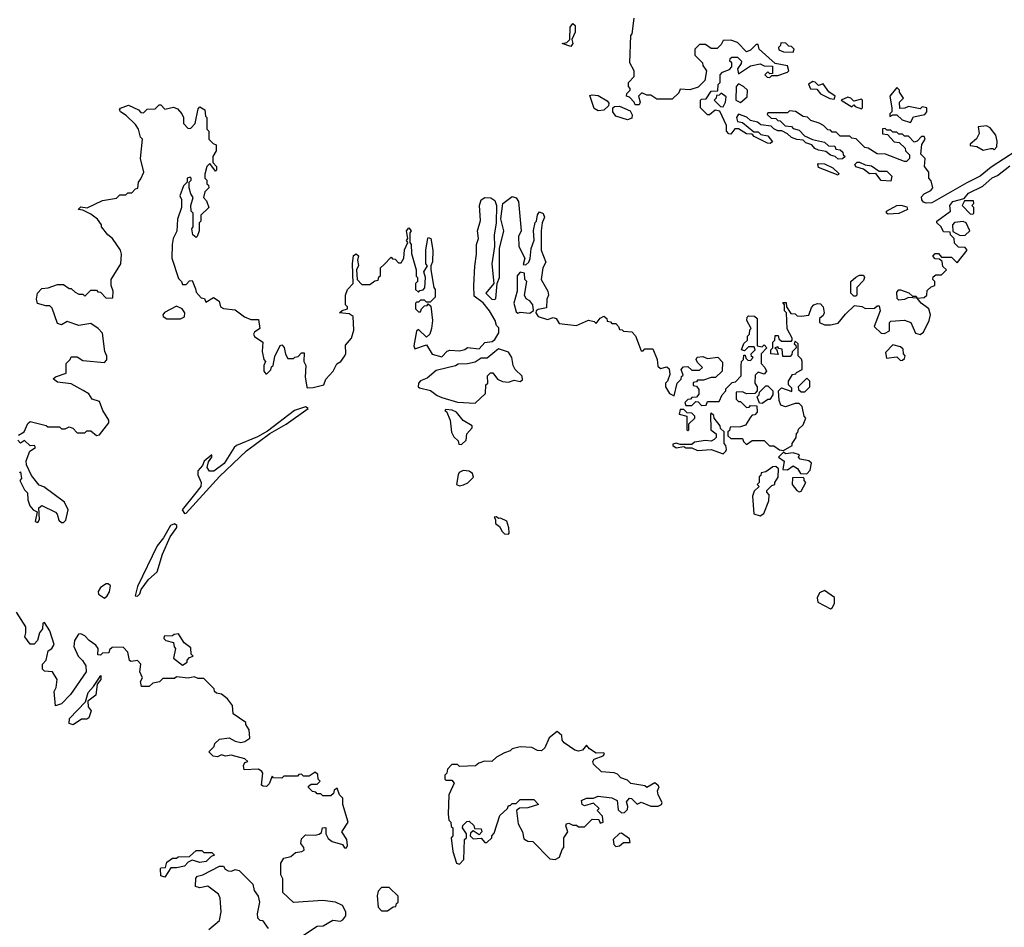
# Model space of a CAD drawing. Extents: x 2601477 to 2753313, y 449408 to 581029.
# Tile 164 of 203: x 2674791 to 2679836, y 517666 to 522317. Entities that reach past the tile are written whole.
import ezdxf

# ---------------------------------------------------------------- set-up
doc = ezdxf.new("R2010")
doc.units = 0

msp = doc.modelspace()

# ---------------------------------------------------------------- linework, layer by layer
at = {"layer": '0CON05XD'}
for points in [[(2678250, 522135), (2678290, 522095), (2678291.7, 522081.7), (2678310, 522055), (2678302.5, 522005), (2678268.3, 521971.7), (2678225, 521957.5), (2678175, 521960), (2678168.3, 521941.7), (2678135, 521910), (2678055, 521910), (2678025, 521930), (2678005, 521930), (2677978.3, 521941.7), (2677962.5, 521925), (2677970, 521895), (2677965, 521880), (2677945, 521880), (2677940, 521895), (2677915, 521920), (2677900, 521925), (2677901.7, 521938.3), (2677920, 521955), (2677920, 521965), (2677910, 521975), (2677910, 521995), (2677940, 522025), (2677940, 522055), (2677917.5, 522095), (2677922.5, 522235), (2677930, 522245), (2677940, 522325)], [(2677615, 522180), (2677570, 522195), (2677595, 522200), (2677610, 522215), (2677611.7, 522278.3), (2677625, 522297.5), (2677637, 522287), (2677637, 522253), (2677620, 522215), (2677625.7, 522194.3), (2677615, 522180)], [(2679895, 521643.8), (2679769.3, 521560.7), (2679713.3, 521515), (2679645, 521481.2), (2679465, 521378.8), (2679436.4, 521376.4), (2679421.7, 521381.7), (2679413, 521393), (2679411.7, 521408.3), (2679426.4, 521423.6), (2679459.3, 521440.7), (2679470, 521455), (2679461.7, 521491.7), (2679450, 521505), (2679450, 521535), (2679427.5, 521565), (2679430, 521605), (2679408.3, 521628.3), (2679413, 521677), (2679430, 521705), (2679425, 521717.5), (2679411.7, 521718.3), (2679390, 521695), (2679375, 521690), (2679345, 521720), (2679325, 521720), (2679315, 521730), (2679295, 521730), (2679285, 521740), (2679265, 521740), (2679255, 521750), (2679235, 521750), (2679225, 521760), (2679211.7, 521758.3), (2679211.7, 521731.7), (2679238.3, 521728.3), (2679271.7, 521691.7), (2679298.3, 521688.3), (2679328.3, 521658.3), (2679330, 521645), (2679350, 521625), (2679350, 521605), (2679335, 521590), (2679325, 521590), (2679227, 521627), (2679185, 521630), (2679138.3, 521658.3), (2679121.7, 521661.7), (2679077, 521707), (2679055, 521710), (2679045, 521720), (2678995, 521720), (2678975, 521740), (2678955, 521740), (2678945, 521750), (2678931.7, 521751.7), (2678910, 521775), (2678887, 521787), (2678845, 521800), (2678827, 521817), (2678805, 521820), (2678767, 521847), (2678735, 521850), (2678725, 521840), (2678625, 521840), (2678621.7, 521831.7), (2678641.7, 521811.7), (2678665, 521810), (2678675, 521800), (2678688.3, 521798.3), (2678713, 521773), (2678745, 521770), (2678755, 521760), (2678785, 521750), (2678811.7, 521721.7), (2678853, 521703), (2678915, 521690), (2678935, 521670), (2678968.3, 521668.3), (2678973.6, 521653.6), (2678995, 521650), (2679008.3, 521638.3), (2679010, 521625), (2679020, 521615), (2679007, 521603), (2678985, 521602.5), (2678970, 521615), (2678945, 521622.5), (2678921.7, 521641.7), (2678885, 521647.5), (2678865, 521657.5), (2678850, 521675), (2678820, 521685), (2678805, 521700), (2678773, 521703), (2678745, 521712.5), (2678725, 521732.5), (2678697, 521747), (2678675, 521747.5), (2678655, 521757.5), (2678641.7, 521771.7), (2678588.3, 521778.3), (2678571.7, 521791.7), (2678535, 521800), (2678517, 521817), (2678475, 521832.5), (2678463.3, 521815), (2678470, 521795), (2678495, 521790), (2678552.5, 521742.5), (2678575, 521742.5), (2678588.3, 521728.3), (2678625, 521722.5), (2678648.3, 521691.7), (2678637, 521683), (2678623.6, 521683.6), (2678555, 521717.5), (2678545, 521730), (2678515, 521732.5), (2678475, 521757.5), (2678455, 521757.5), (2678435, 521730), (2678425, 521732.5), (2678413.3, 521745), (2678412.5, 521775), (2678378.3, 521848.3), (2678355, 521852.5), (2678325, 521830), (2678315, 521830), (2678280, 521865), (2678280, 521905), (2678285, 521910), (2678308.3, 521911.7), (2678335, 521950), (2678368.3, 521951.7), (2678370, 521985), (2678380, 521995), (2678380, 522035), (2678391.7, 522048.3), (2678428.3, 522061.7), (2678440, 522075), (2678440, 522095), (2678430, 522105), (2678431.7, 522118.3), (2678440, 522125), (2678470, 522125), (2678490, 522105), (2678488.3, 522091.7), (2678470, 522065), (2678475, 522040), (2678535, 522080), (2678585, 522090), (2678605, 522080), (2678648.3, 522078.3), (2678648.3, 522041.7), (2678635, 522040), (2678625, 522050), (2678610, 522035), (2678621.7, 522021.7), (2678635, 522020), (2678645, 522030), (2678675, 522030), (2678725, 522047.5), (2678732.5, 522055), (2678725, 522080), (2678661.7, 522091.7), (2678580, 522165), (2678575, 522190), (2678565, 522190), (2678535, 522160), (2678515, 522152.5), (2678469.3, 522199.3), (2678435, 522212.5), (2678395, 522210), (2678385, 522190), (2678365, 522170), (2678335, 522170), (2678305, 522190), (2678275, 522190), (2678250, 522165), (2678250, 522135)], [(2678755, 522150), (2678760, 522165), (2678745, 522180), (2678731.7, 522181.7), (2678717, 522197), (2678691.7, 522198.3), (2678690, 522185), (2678680, 522175), (2678681.7, 522161.7), (2678705, 522152.5), (2678755, 522150)], [(2678485, 521892.5), (2678518.3, 521921.7), (2678520, 521955), (2678500, 521975), (2678475, 521987.5), (2678462.5, 521975), (2678460, 521905), (2678485, 521892.5)], [(2678965, 521910), (2678970, 521925), (2678937, 521947), (2678908.3, 521988.3), (2678885, 521980), (2678867, 521997), (2678855, 522000), (2678833, 521987), (2678843.3, 521963.3), (2678875, 521960), (2678895, 521937.5), (2678943, 521913), (2678965, 521910)], [(2679355, 521790), (2679371.7, 521818.3), (2679428.3, 521831.7), (2679440, 521845), (2679440, 521865), (2679415, 521870), (2679405, 521860), (2679345, 521872.5), (2679327, 521863), (2679301.7, 521861.7), (2679300, 521895), (2679320, 521915), (2679300, 521945), (2679300, 521955), (2679285, 521970), (2679250, 521925), (2679260, 521865), (2679260, 521845), (2679250, 521835), (2679250, 521820), (2679265, 521830), (2679285, 521830), (2679313, 521803), (2679355, 521790)], [(2677755, 521850), (2677735, 521862.5), (2677711.7, 521928.3), (2677725, 521932.5), (2677755, 521928.8), (2677801.7, 521901.7), (2677809.3, 521889.3), (2677807.5, 521875), (2677785, 521853.3), (2677755, 521850)], [(2678395, 521870), (2678407.5, 521895), (2678411.7, 521921.7), (2678385, 521940), (2678375, 521930), (2678361.7, 521928.3), (2678360, 521915), (2678350, 521905), (2678381.7, 521871.7), (2678395, 521870)], [(2679105, 521860), (2679110, 521865), (2679110, 521905), (2679105, 521910), (2679065, 521900), (2679050, 521915), (2679035, 521920), (2679000, 521905), (2679055, 521870), (2679065, 521880), (2679071.7, 521871.7), (2679105, 521860)], [(2675116.7, 520416.7), (2675055, 520451.2), (2674985, 520460), (2674963, 520477), (2674975, 520487.5), (2675030, 520505), (2675030, 520555), (2675050, 520575), (2675055, 520590), (2675085, 520590), (2675115, 520570), (2675225, 520560), (2675237, 520573), (2675237, 520593), (2675227, 520617), (2675215, 520710), (2675192.5, 520735), (2675155, 520760), (2675095, 520750), (2675035, 520770), (2675005, 520752.5), (2674985, 520760), (2674958.3, 520838.3), (2674945, 520850), (2674925, 520850), (2674883, 520863), (2674877.5, 520885), (2674882.5, 520915), (2674905, 520940), (2674937, 520943), (2674985, 520960), (2675015, 520960), (2675045, 520940), (2675055, 520940), (2675075, 520920), (2675095, 520910), (2675115, 520910), (2675125, 520900), (2675155, 520930), (2675185, 520930), (2675191.7, 520921.7), (2675205, 520920), (2675235, 520890), (2675268.3, 520891.7), (2675270, 520925), (2675260, 520955), (2675260, 520985), (2675310, 521065), (2675312.5, 521115), (2675307.5, 521135), (2675266.4, 521196.4), (2675243.6, 521213.6), (2675210, 521255), (2675210, 521265), (2675190, 521295), (2675155, 521320), (2675115, 521340), (2675090, 521345), (2675105, 521357.5), (2675137, 521353), (2675215, 521390), (2675287, 521403), (2675305, 521420), (2675335, 521420), (2675345, 521430), (2675365, 521430), (2675385, 521450), (2675397, 521453), (2675400, 521485), (2675411.7, 521501.7), (2675427.5, 521535), (2675410, 521605), (2675420, 521705), (2675410, 521715), (2675400, 521755), (2675385, 521780), (2675336.2, 521826.2), (2675307.5, 521845), (2675302.5, 521855), (2675307, 521863), (2675348.3, 521878.3), (2675400, 521855), (2675411.7, 521841.7), (2675425, 521840), (2675445, 521857.5), (2675485, 521860), (2675505, 521880), (2675515, 521880), (2675535, 521857.5), (2675579.3, 521869.3), (2675600, 521860), (2675622.5, 521835), (2675630, 521815), (2675630, 521785), (2675655, 521760), (2675668.3, 521761.7), (2675690, 521785), (2675705, 521860), (2675715, 521870), (2675740, 521855), (2675743, 521823), (2675750, 521815), (2675750, 521755), (2675760, 521745), (2675760, 521705), (2675781.7, 521681.7), (2675797.5, 521675), (2675797.5, 521645), (2675780, 521615), (2675780, 521585), (2675800, 521565), (2675800, 521545), (2675795, 521540), (2675765, 521580), (2675750, 521565), (2675740, 521525), (2675740, 521505), (2675750, 521495), (2675750, 521475), (2675758.3, 521468.3), (2675760, 521455), (2675740, 521435), (2675732.5, 521405), (2675748.3, 521388.3), (2675760, 521355), (2675720, 521315), (2675720, 521285), (2675710, 521275), (2675710, 521235), (2675700, 521205), (2675695, 521200), (2675677.5, 521215), (2675672.5, 521245), (2675680, 521255), (2675680, 521325), (2675670, 521335), (2675667.5, 521365), (2675680, 521405), (2675667.5, 521425), (2675660, 521455), (2675660, 521485), (2675670, 521495), (2675670, 521505), (2675665, 521510), (2675650, 521505), (2675650, 521485), (2675630, 521465), (2675612.5, 521415), (2675620, 521395), (2675620, 521355), (2675600, 521295), (2675597, 521233), (2675577.5, 521195), (2675572.5, 521165), (2675570, 521095), (2675605, 520990), (2675620, 520975), (2675625, 520960), (2675645, 520960), (2675661.7, 520978.3), (2675675, 520980), (2675691.7, 520938.3), (2675695, 520920), (2675721.7, 520891.7), (2675738.3, 520888.3), (2675745, 520870), (2675785, 520892.5), (2675812.5, 520875), (2675820, 520845), (2675835, 520837.5), (2675895, 520830), (2675943.9, 520793.9), (2675975, 520780), (2676015, 520780), (2676022.5, 520735), (2675994.1, 520715.9), (2675990, 520705), (2675995, 520693.3), (2676037.5, 520665), (2676033, 520617), (2676042.5, 520575), (2676050, 520565), (2676042.5, 520545), (2676042.5, 520515), (2676051.7, 520501.7), (2676058.3, 520501.7), (2676078.3, 520521.7), (2676081.7, 520538.3), (2676090, 520545), (2676098.3, 520591.7), (2676125, 520647.5), (2676135, 520650), (2676147, 520637), (2676153, 520603), (2676165, 520580), (2676195, 520580), (2676201.7, 520588.3), (2676218.3, 520591.7), (2676235, 520610), (2676249.3, 520609.3), (2676247.5, 520565), (2676256.7, 520545), (2676253.3, 520485), (2676262.5, 520435), (2676265, 520430), (2676295, 520432.5), (2676350, 520445), (2676360, 520475), (2676397.5, 520515), (2676417, 520553), (2676437.5, 520565), (2676456.7, 520595), (2676463, 520607), (2676460.5, 520649.5), (2676491.2, 520685), (2676503.3, 520725), (2676500, 520795), (2676479.3, 520809.3), (2676430, 520815), (2676443, 520827), (2676470, 520835), (2676470, 520845), (2676460, 520855), (2676460, 520905), (2676470, 520935), (2676500, 520965), (2676496.7, 521065), (2676501.7, 521108.3), (2676515, 521116.7), (2676527, 521107), (2676522.5, 521085), (2676527, 521057), (2676517.5, 521035), (2676520, 520985), (2676545, 520960), (2676585, 520960), (2676611.7, 520978.3), (2676628.3, 520981.7), (2676631.7, 520998.3), (2676640, 521005), (2676640, 521045), (2676658.3, 521061.7), (2676695, 521100), (2676701.7, 521091.7), (2676715, 521090), (2676731.7, 521071.7), (2676745, 521070), (2676760, 521095), (2676763, 521137), (2676780, 521175), (2676772.5, 521185), (2676780, 521195), (2676772.5, 521235), (2676785, 521250), (2676796.7, 521235), (2676790, 521225), (2676790, 521175), (2676797.5, 521165), (2676798.3, 521118.3), (2676822.5, 521035), (2676823, 521003), (2676830, 520995), (2676830, 520975), (2676820, 520965), (2676820, 520935), (2676835, 520920), (2676841.7, 520928.3), (2676858.3, 520931.7), (2676867.5, 520942.5), (2676870, 520995), (2676862.5, 521025), (2676880, 521055), (2676872.5, 521065), (2676871.7, 521138.3), (2676882.5, 521195), (2676885, 521200), (2676897.5, 521195), (2676908.8, 521135), (2676906.4, 521076.4), (2676897.5, 521055), (2676897.5, 521035), (2676912.5, 520945), (2676920, 520935), (2676920, 520895), (2676895, 520870), (2676875, 520870), (2676865, 520880), (2676845, 520880), (2676835, 520870), (2676825, 520870), (2676820, 520865), (2676820, 520835), (2676835, 520820), (2676845, 520820), (2676850, 520835), (2676865, 520850), (2676878.3, 520851.7), (2676885, 520860), (2676898.3, 520848.3), (2676906.2, 520775), (2676901.2, 520735), (2676892.5, 520705), (2676875, 520690), (2676835, 520730), (2676825, 520720), (2676810, 520645), (2676815, 520630), (2676875, 520650), (2676905, 520602.5), (2676955, 520590), (2676981.2, 520618.8), (2676995, 520623.8), (2677045, 520620), (2677072.5, 520627.5), (2677085, 520637.5), (2677145, 520630), (2677175, 520662.5), (2677211.7, 520668.3), (2677225, 520677.5), (2677247, 520713), (2677247, 520737), (2677235, 520750), (2677227.5, 520775), (2677198.8, 520825), (2677166, 520866), (2677120.7, 520900.7), (2677117.5, 520955), (2677123, 521053), (2677132.5, 521115), (2677132.5, 521165), (2677142.5, 521195), (2677137.5, 521235), (2677153, 521287), (2677147.5, 521365), (2677155.9, 521394.1), (2677175, 521405.8), (2677205, 521404), (2677225, 521390), (2677234.2, 521365), (2677232, 521275), (2677222.3, 521212.3), (2677223.8, 521155), (2677211.2, 521065), (2677220, 520965), (2677180, 520915), (2677210, 520885), (2677225, 520882.5), (2677231.7, 520888.3), (2677237.5, 520965), (2677250, 520995), (2677250, 521145), (2677272, 521235), (2677256.1, 521296.1), (2677266.2, 521375), (2677315, 521411.2), (2677335, 521403.3), (2677347.5, 521385), (2677360, 521235), (2677346.7, 521205), (2677348.8, 521155), (2677380, 521095), (2677371.7, 521061.7), (2677385, 521060), (2677400, 521075), (2677407, 521093), (2677412.5, 521145), (2677427, 521187), (2677423.6, 521236.4), (2677433, 521277), (2677440, 521285), (2677443.6, 521316.4), (2677455, 521332.5), (2677473, 521323), (2677480, 521305), (2677467.5, 521275), (2677463.3, 521235), (2677463.3, 521135), (2677486.7, 521075), (2677472.5, 521045), (2677462.5, 520985), (2677497.5, 520925), (2677500, 520905), (2677492.5, 520885), (2677490, 520840), (2677447.5, 520832.5), (2677436.7, 520825), (2677436, 520815), (2677448, 520795), (2677495, 520780), (2677525, 520790), (2677540, 520785), (2677555, 520760), (2677645, 520750), (2677705, 520776.7), (2677735, 520770), (2677745, 520760), (2677765, 520787.5), (2677785, 520796.7), (2677800, 520785), (2677801.7, 520771.7), (2677818.3, 520768.3), (2677825, 520760), (2677845, 520760), (2677860, 520745), (2677865, 520730), (2677878.3, 520728.3), (2677885, 520720), (2677927, 520717), (2677947, 520697), (2677975, 520620), (2677985, 520620), (2677995, 520630), (2678035, 520630), (2678057.5, 520575), (2678061.7, 520541.7), (2678075, 520530), (2678107.5, 520537.5), (2678118.3, 520528.3), (2678121.7, 520498.3), (2678110, 520465), (2678100, 520455), (2678100, 520435), (2678120.7, 520400.7), (2678145, 520390), (2678160, 520455), (2678180, 520475), (2678181.7, 520488.3), (2678190, 520495), (2678180, 520525), (2678191.7, 520538.3), (2678215, 520540), (2678235, 520520), (2678275, 520520), (2678290, 520535), (2678265, 520560), (2678257.5, 520575), (2678261.7, 520588.3), (2678291.7, 520591.7), (2678315, 520580), (2678368.3, 520588.3), (2678391.7, 520561.7), (2678390, 520515), (2678357, 520483), (2678335, 520482.5), (2678295, 520470), (2678265, 520470), (2678258.3, 520461.7), (2678241.7, 520458.3), (2678241.7, 520441.7), (2678258.3, 520438.3), (2678271.7, 520421.7), (2678271.7, 520398.3), (2678258.3, 520381.7)], [(2677905, 521803.3), (2677845, 521822.5), (2677830, 521845), (2677830, 521865), (2677838.3, 521871.7), (2677865, 521873.3), (2677919.3, 521849.3), (2677929.3, 521829.3), (2677927, 521813), (2677905, 521803.3)], [(2679728.3, 521648.3), (2679765, 521657.5), (2679777.5, 521657.5), (2679785, 521650), (2679797.5, 521665), (2679800, 521695), (2679792.5, 521725), (2679763, 521763), (2679745, 521772.5), (2679701.7, 521768.3), (2679707, 521733), (2679693, 521707), (2679661.7, 521678.3), (2679661.7, 521671.7), (2679695, 521667.5), (2679728.3, 521648.3)], [(2678258.3, 520381.7), (2678235, 520380), (2678228.3, 520371.7), (2678215, 520370), (2678200, 520355), (2678205, 520340), (2678235, 520340), (2678255, 520360), (2678268.3, 520358.3), (2678285, 520340), (2678308.3, 520341.7), (2678315, 520360), (2678375, 520360), (2678390, 520395), (2678410, 520415), (2678410, 520425), (2678441.7, 520458.3), (2678458.3, 520461.7), (2678488.3, 520491.7), (2678487.5, 520545), (2678490, 520565), (2678500, 520575), (2678501.7, 520598.3), (2678508.3, 520598.3), (2678511.7, 520581.7), (2678521.7, 520571.7), (2678535, 520570), (2678550, 520585), (2678541.7, 520591.7), (2678540, 520605), (2678560, 520625), (2678555, 520640), (2678525, 520640), (2678505, 520620), (2678490, 520625), (2678501.7, 520658.3), (2678520, 520675), (2678520, 520695), (2678530, 520705), (2678533, 520727), (2678540, 520735), (2678517.5, 520775), (2678518.3, 520791.7), (2678525, 520800), (2678557, 520797), (2678570, 520785), (2678570, 520645), (2678595, 520640), (2678605, 520650), (2678620, 520635), (2678590, 520605), (2678590, 520555), (2678610, 520535), (2678617.5, 520515), (2678605, 520500), (2678575, 520510), (2678560, 520495), (2678557.5, 520455), (2678570, 520435), (2678570, 520415), (2678558.3, 520401.7), (2678515, 520400), (2678495, 520410), (2678461.7, 520408.3), (2678461.7, 520371.7), (2678475, 520360), (2678485, 520360), (2678515, 520330), (2678528.3, 520331.7), (2678535, 520340), (2678568.3, 520338.3), (2678570, 520305), (2678558.3, 520291.7), (2678545, 520290), (2678535, 520280), (2678510.7, 520239.3), (2678485, 520230), (2678431.7, 520228.3), (2678428.3, 520211.7), (2678420, 520205), (2678420, 520185), (2678435, 520170), (2678495, 520170), (2678500, 520155), (2678515, 520140), (2678545, 520160), (2678605, 520160), (2678632.5, 520132.5), (2678655, 520132.5), (2678685, 520112.5), (2678705, 520110), (2678750, 520135), (2678750, 520145), (2678770, 520175), (2678771.7, 520198.3), (2678778.3, 520201.7), (2678781.7, 520218.3), (2678805, 520240), (2678820, 520275), (2678810, 520285), (2678800, 520335), (2678785, 520350), (2678765, 520350), (2678715, 520332.5), (2678691.7, 520341.7), (2678682.5, 520365), (2678680, 520415), (2678695, 520430), (2678748.3, 520411.7), (2678748.3, 520428.3), (2678730, 520445), (2678730, 520465), (2678751.7, 520498.3), (2678768.3, 520501.7), (2678771.7, 520508.3), (2678800, 520525), (2678800, 520565), (2678797, 520577), (2678780, 520595), (2678780, 520655), (2678765, 520670), (2678760, 520655), (2678768.3, 520648.3), (2678770, 520635), (2678750, 520615), (2678748.3, 520601.7), (2678738.3, 520591.7), (2678701.7, 520591.7), (2678698.3, 520628.3), (2678681.7, 520631.7), (2678675, 520640), (2678660, 520635), (2678668.3, 520628.3), (2678678.3, 520601.7), (2678640, 520605), (2678640, 520625), (2678650, 520635), (2678650, 520665), (2678660, 520675), (2678661.7, 520698.3), (2678678.3, 520698.3), (2678681.7, 520681.7), (2678695, 520670), (2678745, 520670), (2678750, 520675), (2678750, 520685), (2678723, 520733), (2678720, 520815), (2678710, 520825), (2678710, 520855), (2678701.7, 520868.3), (2678718.3, 520868.3), (2678720, 520845), (2678741.7, 520811.7), (2678765, 520810), (2678775, 520800), (2678795, 520797.5), (2678835, 520802.5), (2678848.3, 520841.7), (2678860, 520855), (2678878.3, 520861.7), (2678895, 520860), (2678907.5, 520845), (2678912.5, 520815), (2678908.3, 520801.7), (2678890, 520785), (2678890, 520765), (2678915, 520752.5), (2678945, 520752.5), (2678985, 520762.5), (2679021.7, 520808.3), (2679068.3, 520851.7), (2679107, 520847), (2679125, 520837.5), (2679171.7, 520838.3), (2679185, 520850), (2679195, 520850), (2679200, 520825), (2679170, 520745), (2679205, 520710), (2679221.7, 520708.3), (2679248.3, 520721.7), (2679247.5, 520765), (2679255, 520772.5), (2679325, 520777.5), (2679357.5, 520765), (2679380.7, 520710.7), (2679405, 520703.3), (2679422.5, 520715), (2679451.2, 520775), (2679458.8, 520805), (2679448.8, 520835), (2679410, 520865), (2679390, 520890), (2679345, 520892.5), (2679325, 520882.5), (2679295, 520880), (2679287.5, 520887.5), (2679285, 520920), (2679295, 520932.5), (2679305, 520932.5), (2679347, 520917), (2679365, 520900), (2679385, 520900), (2679390, 520890), (2679425, 520892.5), (2679440, 520905), (2679441.7, 520928.3), (2679461.7, 520948.3), (2679480, 520955), (2679480, 520975), (2679470, 520985), (2679471.7, 520998.3), (2679485, 521010), (2679515, 521010), (2679540, 521035), (2679521.7, 521051.7), (2679518.3, 521078.3), (2679505, 521090), (2679481.7, 521091.7), (2679470, 521105), (2679481.7, 521118.3), (2679498.3, 521118.3), (2679515, 521100), (2679565, 521100), (2679595, 521070), (2679646.7, 521135), (2679635, 521150), (2679601.7, 521151.7), (2679581.7, 521171.7), (2679580, 521195), (2679560, 521215), (2679558.3, 521228.3), (2679525, 521230), (2679512.5, 521255), (2679490, 521275), (2679490, 521285), (2679560, 521335), (2679557.5, 521365), (2679572.5, 521385), (2679630, 521400), (2679652.1, 521427.9), (2679725.7, 521464.3), (2679773.3, 521506.7), (2679801.2, 521518.8), (2679865, 521567.5)], [(2678985, 521520), (2678885, 521560), (2678880, 521575), (2678885, 521580), (2678915, 521577.5), (2678957, 521557), (2678988.3, 521528.3), (2678985, 521520)], [(2679255, 521490), (2679205, 521492.5), (2679178.3, 521528.3), (2679145, 521527.5), (2679115, 521550), (2679075, 521562.5), (2679070, 521575), (2679083, 521587), (2679095, 521587.5), (2679123, 521573), (2679155, 521567.5), (2679195, 521540), (2679235, 521540), (2679260, 521515), (2679255, 521490)], [(2679240.7, 521320.7), (2679232.5, 521325), (2679233.3, 521335), (2679285, 521363.8), (2679306.2, 521366.2), (2679337, 521357), (2679340, 521345), (2679295, 521323.3), (2679240.7, 521320.7)], [(2679675, 521320), (2679680, 521325), (2679680, 521355), (2679670, 521365), (2679680, 521375), (2679678.3, 521388.3), (2679631.7, 521388.3), (2679620, 521365), (2679661.7, 521321.7), (2679675, 521320)], [(2679610.7, 521210.7), (2679635, 521213.3), (2679660, 521235), (2679640, 521275), (2679625, 521282.5), (2679581.7, 521278.3), (2679570, 521265), (2679571.7, 521231.7), (2679610.7, 521210.7)], [(2677343, 520813), (2677355, 520817.5), (2677405, 520813.3), (2677423.3, 520826.7), (2677420, 520855), (2677405.9, 520875.9), (2677387, 520887), (2677377.5, 520905), (2677390, 520975), (2677380, 520985), (2677378.3, 521018.3), (2677355, 521022.5), (2677340, 521005), (2677340, 520925), (2677322.5, 520865), (2677335, 520820), (2677343, 520813)], [(2679075, 520900), (2679065, 520900), (2679050, 520915), (2679050, 520975), (2679075, 520997.5), (2679095, 521007.5), (2679115, 521007.5), (2679120, 520995), (2679115, 520980), (2679080, 520945), (2679080, 520905), (2679075, 520900)], [(2675545, 520783.8), (2675615, 520784.7), (2675635.6, 520794.4), (2675637.5, 520815), (2675624.5, 520834.5), (2675595, 520849.2), (2675533.5, 520816.5), (2675524.2, 520805), (2675526.7, 520795), (2675545, 520783.8)], [(2679305, 520570), (2679315, 520572.5), (2679325, 520580), (2679327.5, 520595), (2679320, 520605), (2679318.3, 520628.3), (2679305, 520640), (2679265, 520650), (2679228.3, 520611.7), (2679233, 520583), (2679285, 520590), (2679305, 520570)], [(2677125, 520352.5), (2677178.3, 520401.7), (2677180, 520445), (2677190, 520455), (2677188.3, 520491.7), (2677203, 520507), (2677215, 520507.5), (2677240, 520475), (2677265, 520462.5), (2677295, 520460), (2677325, 520470), (2677355, 520462.5), (2677368.3, 520471.7), (2677365, 520490), (2677330, 520525), (2677320, 520545), (2677312.5, 520585), (2677295, 520612.5), (2677245, 520630), (2677187, 520583), (2677155, 520582.5), (2677125, 520562.5), (2677085, 520553.3), (2677038.3, 520551.7), (2677025, 520543.3), (2676925, 520518.8), (2676879.5, 520480.5), (2676844.5, 520465.5), (2676834, 520455), (2676833.3, 520435), (2676840.3, 520430.3), (2676896.9, 520416.9), (2676930.3, 520390.3), (2676955, 520380), (2677035, 520356.7), (2677125, 520352.5)], [(2678815, 520410), (2678840, 520435), (2678840, 520465), (2678825, 520480), (2678780, 520435), (2678781.7, 520421.7), (2678795, 520410), (2678815, 520410)], [(2674785, 520188), (2674813.3, 520205), (2674833, 520247), (2674845, 520257.5), (2674927, 520237), (2674935, 520230), (2674995, 520230), (2675005, 520220), (2675025, 520220), (2675045, 520230), (2675063, 520223), (2675085, 520200), (2675125, 520200), (2675135, 520210), (2675155, 520210), (2675185, 520186.7), (2675200.5, 520189.5), (2675248.3, 520251.7), (2675247.5, 520265), (2675216.7, 520315), (2675199.5, 520359.5), (2675161.7, 520371.7), (2675145, 520400), (2675116.7, 520416.7)], [(2678595, 520350), (2678581.7, 520351.7), (2678570, 520385), (2678580, 520395), (2678581.7, 520408.3), (2678615, 520440), (2678625, 520440), (2678650, 520415), (2678650, 520395), (2678635, 520370), (2678625, 520370), (2678595, 520350)], [(2675635, 519786.2), (2675645, 519788.8), (2675814.4, 519975.6), (2675953.1, 520106.9), (2676073.6, 520196.4), (2676156.1, 520243.9), (2676270, 520325), (2676255, 520332.5), (2676200, 520315), (2676061.7, 520208.3), (2676010, 520180), (2675902.5, 520135), (2675890, 520125), (2675838.2, 520041.8), (2675786.5, 520003.5), (2675763.1, 520003.1), (2675752.3, 520022.3), (2675758.3, 520051.7), (2675776.2, 520075), (2675775, 520087.5), (2675736.7, 520055), (2675727.1, 520032.9), (2675704.2, 520005), (2675704.3, 519985), (2675721.1, 519945), (2675720, 519925), (2675686.8, 519883.2), (2675624.4, 519805), (2675635, 519786.2)], [(2677055, 520140), (2677078.3, 520161.7), (2677082.5, 520195), (2677110, 520225), (2677110, 520235), (2677063.6, 520263.6), (2677030, 520305), (2677006.4, 520316.4), (2676975, 520320), (2676970, 520315), (2676978.3, 520308.3), (2676997.5, 520265), (2677003, 520203), (2677015, 520180), (2677038.3, 520158.3), (2677041.7, 520141.7), (2677055, 520140)], [(2678395, 520092.5), (2678410, 520105), (2678412.5, 520115), (2678410, 520135), (2678400, 520145), (2678400, 520205), (2678381.7, 520221.7), (2678380, 520235), (2678350, 520275), (2678348.3, 520288.3), (2678335, 520300), (2678330, 520295), (2678332.5, 520215), (2678360, 520195), (2678360, 520175), (2678350, 520165), (2678335, 520157.5), (2678305, 520160), (2678248.3, 520151.7), (2678235, 520140), (2678175, 520140), (2678155, 520147.5), (2678138.3, 520141.7), (2678137.5, 520135), (2678155, 520123.3), (2678195, 520130), (2678205, 520122.5), (2678235, 520122.5), (2678265, 520110), (2678335, 520113.8), (2678395, 520092.5)], [(2678215, 520210), (2678220, 520215), (2678220, 520245), (2678250, 520275), (2678250, 520285), (2678235, 520300), (2678211.7, 520301.7), (2678195, 520320), (2678175, 520320), (2678170, 520295), (2678210, 520285), (2678210, 520215), (2678215, 520210)], [(2674790, 519995), (2674795, 520000), (2674800, 519965), (2674792.5, 519955), (2674815, 519907.5), (2674831.7, 519891.7), (2674833, 519857), (2674842.5, 519825), (2674860, 519805), (2674880, 519795), (2674870, 519745), (2674885, 519740), (2674892.5, 519755), (2674890, 519815), (2674905, 519827.5), (2674975, 519792.5), (2674983.6, 519783.6), (2674992.3, 519752.3), (2675005, 519740), (2675015, 519740), (2675028.3, 519751.7), (2675040, 519805), (2675020, 519845), (2674915, 519922.5), (2674890.7, 519930.7), (2674851.7, 519981.7), (2674826.7, 520035), (2674823.6, 520056.4), (2674842.5, 520105), (2674872.5, 520125), (2674866.7, 520135), (2674845, 520132.5), (2674815, 520161.2), (2674795, 520146.7), (2674781.8, 520161.8)], [(2678825, 519990), (2678841.7, 520008.3), (2678847.5, 520045), (2678835, 520056.7), (2678790, 520065), (2678782.5, 520075), (2678787, 520087), (2678755, 520097.5), (2678715, 520092.5), (2678705, 520100), (2678680, 520075), (2678707.5, 520055), (2678701.7, 520011.7), (2678725, 520010), (2678755, 520030), (2678776.4, 520016.4), (2678791.7, 519991.7), (2678825, 519990)], [(2677045, 519927.5), (2677065, 519932.5), (2677086.7, 519943.3), (2677117, 519973), (2677110.7, 519990.7), (2677093.9, 520003.9), (2677063.6, 520006.4), (2677043.6, 519996.4), (2677037.5, 519985), (2677030, 519935), (2677045, 519927.5)], [(2678585, 519774), (2678603.6, 519786.4), (2678629.3, 519850.7), (2678631.7, 519881.7), (2678620, 519895), (2678620, 519905), (2678645, 519930), (2678660, 519935), (2678660, 519945), (2678677, 519973), (2678680, 520015), (2678665, 520027.5), (2678650, 520025), (2678615, 520000), (2678590, 519995), (2678588.3, 519981.7), (2678580, 519975), (2678580, 519945), (2678570, 519935), (2678580, 519925), (2678555, 519900), (2678546.7, 519875), (2678552.5, 519785), (2678585, 519774)], [(2678785, 519897.5), (2678795, 519900), (2678820, 519945), (2678810, 519955), (2678810, 519965), (2678805, 519970), (2678751.7, 519968.3), (2678750, 519935), (2678773.6, 519903.6), (2678785, 519897.5)], [(2677295, 519680), (2677300, 519685), (2677297, 519713), (2677286.4, 519746.4), (2677255, 519762.5), (2677245, 519760), (2677235, 519770), (2677221.7, 519768.3), (2677230, 519755), (2677230, 519735), (2677249.3, 519719.3), (2677263.6, 519693.6), (2677275, 519682.5), (2677295, 519680)], [(2675395, 519363.3), (2675407.5, 519375), (2675413.8, 519396.2), (2675451.2, 519448.8), (2675495, 519487.5), (2675522.1, 519577.9), (2675562.9, 519667.1), (2675595.8, 519715), (2675596, 519725), (2675585, 519734), (2675563.1, 519725), (2675528.2, 519661.8), (2675495, 519621.2), (2675395, 519412.5), (2675382.5, 519365), (2675395, 519363.3)], [(2675225, 519353.3), (2675240, 519365), (2675251.2, 519385), (2675256.2, 519415), (2675245, 519426.7), (2675234.2, 519425.8), (2675205, 519406.7), (2675193.6, 519386.4), (2675195, 519372.5), (2675225, 519353.3)], [(2678945, 519297.5), (2678955, 519302.5), (2678966.2, 519325), (2678966.4, 519356.4), (2678915, 519392.5), (2678890, 519380), (2678876.7, 519355), (2678881.2, 519331.2), (2678945, 519297.5)], [(2675362.5, 519027.5), (2675353, 519033), (2675345.9, 519075.9), (2675321.7, 519101.7), (2675265, 519100), (2675251.7, 519088.3), (2675248.3, 519071.7), (2675215, 519070), (2675205, 519060), (2675191.7, 519061.7), (2675193.3, 519095), (2675181.7, 519111.7), (2675147.5, 519135), (2675125, 519160), (2675105, 519170), (2675091.7, 519168.3), (2675071.2, 519135), (2675068.8, 519105), (2675090, 519055), (2675113, 519033), (2675130, 519005), (2675132.5, 518975), (2675050.9, 518859.1), (2675005, 518811.2), (2674975, 518800), (2674967.5, 518875), (2674977.5, 518895), (2674982.5, 518935), (2674960, 518975), (2674918.3, 518978.3), (2674908.3, 518988.3), (2674907.5, 519015), (2674926.7, 519035), (2674937.5, 519082.5), (2674956.2, 519095), (2674967.1, 519115), (2674946, 519185), (2674918.3, 519228.3), (2674910, 519225), (2674907.5, 519195), (2674893.3, 519175), (2674882.5, 519135), (2674865, 519117.5), (2674845, 519117.5), (2674816.7, 519155), (2674823.3, 519175), (2674822.5, 519205), (2674775, 519280)], [(2675625, 519010), (2675650, 519025), (2675650, 519035), (2675661.7, 519048.3), (2675680, 519055), (2675670, 519065), (2675668.3, 519098.3), (2675633.6, 519123.6), (2675605, 519170), (2675583, 519167), (2675575, 519160), (2675531.7, 519158.3), (2675530, 519145), (2675540, 519135), (2675580, 519125), (2675583, 519103), (2675590, 519095), (2675580, 519045), (2675625, 519010)], [(2676225, 517612.5), (2676315, 517672.5), (2676346.4, 517673.6), (2676395, 517702.5), (2676435, 517697.5), (2676446.4, 517703.6), (2676462.5, 517725), (2676462.5, 517745), (2676445, 517777.5), (2676410, 517795), (2676345, 517803.3), (2676195, 517792.5), (2676140, 517845), (2676140, 517915), (2676130, 517935), (2676130, 517995), (2676145, 518020), (2676180.7, 518029.3), (2676205, 518050), (2676236.4, 518053.6), (2676248.3, 518061.7), (2676247.5, 518075), (2676232.5, 518095), (2676235, 518120), (2676255, 518140), (2676305, 518137.5), (2676325, 518142.5), (2676338.3, 518151.7), (2676343.6, 518176.4), (2676355, 518177.5), (2676360, 518175), (2676360, 518145), (2676371.7, 518121.7), (2676392.5, 518105), (2676445, 518090), (2676455, 518073.3), (2676465, 518073.3), (2676471.2, 518085), (2676466.7, 518115), (2676442.5, 518155), (2676473.8, 518205), (2676446.7, 518295), (2676447, 518327), (2676430, 518345), (2676418.3, 518378.3), (2676401.7, 518368.3), (2676398.3, 518351.7), (2676385, 518340), (2676345, 518340), (2676335, 518350), (2676315, 518350), (2676308.3, 518358.3), (2676291.7, 518361.7), (2676271.7, 518381.7), (2676271.7, 518388.3), (2676285, 518400), (2676315, 518400), (2676330, 518415), (2676320, 518425), (2676318.3, 518448.3), (2676305, 518460), (2676275, 518440), (2676245, 518440), (2676235, 518450), (2676221.7, 518448.3), (2676215, 518440), (2676145, 518440), (2676135, 518430), (2676092.5, 518432.5), (2676085, 518440), (2676069.3, 518400.7), (2676055, 518387.5), (2676038.3, 518388.3), (2676030, 518395), (2676037.5, 518455), (2676032.5, 518465), (2676015, 518476.7), (2675942, 518472), (2675937.5, 518495), (2675945, 518510), (2675960, 518515), (2675945, 518530), (2675875, 518547.5), (2675845, 518542.5), (2675825, 518550), (2675805, 518540), (2675783, 518543), (2675760, 518565), (2675788.3, 518591.7), (2675791.7, 518608.3), (2675815, 518630), (2675865, 518637.5), (2675895, 518620), (2675925, 518612.5), (2675945, 518617.5), (2675970, 518635), (2675967, 518677), (2675950, 518705), (2675950, 518715), (2675885, 518760), (2675881.7, 518801.7), (2675856.7, 518836.7), (2675825, 518860), (2675800, 518865), (2675790, 518875), (2675788.3, 518888.3), (2675735, 518940), (2675705, 518940), (2675685, 518950), (2675655, 518942.5), (2675595, 518950), (2675585, 518940), (2675525, 518940), (2675507, 518923), (2675473, 518917), (2675455, 518900), (2675415, 518900), (2675410, 518925), (2675420, 518945), (2675407.5, 518975), (2675412.5, 519015), (2675395, 519032.5), (2675362.5, 519027.5)], [(2675065, 518703.3), (2675045, 518710), (2675046.7, 518735), (2675128.3, 518821.7), (2675141.7, 518868.3), (2675170, 518900), (2675207, 518957), (2675206.7, 518935), (2675188.3, 518911.7), (2675181.2, 518855), (2675140, 518825), (2675142.5, 518795), (2675156.7, 518775), (2675145, 518740), (2675135, 518732.5), (2675108.3, 518731.7), (2675065, 518703.3)], [(2677045, 517990), (2677067, 518013), (2677070, 518115), (2677080, 518125), (2677080, 518145), (2677060, 518175), (2677061.7, 518188.3), (2677081.7, 518208.3), (2677095, 518210), (2677118.3, 518188.3), (2677121.7, 518171.7), (2677155, 518170), (2677160, 518155), (2677145, 518140), (2677115, 518160), (2677101.7, 518148.3), (2677100, 518135), (2677115, 518120), (2677155, 518122.5), (2677175, 518100), (2677185, 518100), (2677210, 518125), (2677210, 518135), (2677221.7, 518148.3), (2677251.7, 518238.3), (2677290, 518275), (2677295, 518290), (2677305, 518290), (2677315, 518300), (2677335, 518300), (2677355, 518320), (2677425, 518320), (2677450, 518295), (2677395, 518277.5), (2677353, 518277), (2677337.5, 518265), (2677345.8, 518195.8), (2677366.7, 518155), (2677375, 518120), (2677395, 518107.5), (2677420, 518105), (2677507, 518017), (2677535, 518012.5), (2677557.5, 518025), (2677570, 518065), (2677580, 518075), (2677580, 518125), (2677600, 518155), (2677590, 518185), (2677593.6, 518196.4), (2677605, 518200), (2677625, 518190), (2677645, 518190), (2677655, 518180), (2677685, 518180), (2677725, 518220), (2677758.3, 518218.3), (2677765, 518200), (2677780, 518205), (2677777.5, 518235), (2677750, 518265), (2677760, 518275), (2677731.7, 518301.7), (2677685, 518287.5), (2677672.5, 518295), (2677670, 518315), (2677695, 518327.5), (2677731.7, 518328.3), (2677755, 518337.5), (2677825, 518330), (2677852.5, 518315), (2677858.3, 518268.3), (2677875, 518252.5), (2677890, 518255), (2677905, 518270), (2677907.5, 518285), (2677900.7, 518309.3), (2677915, 518327.5), (2677926.1, 518326.1), (2677955, 518297.5), (2677975, 518307.5), (2678025, 518286.7), (2678063, 518287), (2678080, 518295), (2678082.5, 518305), (2678063.3, 518345), (2678060, 518365), (2678067.5, 518385), (2678063, 518393), (2678045, 518406.7), (2678005, 518382.5), (2677995, 518390), (2677923, 518403), (2677905, 518420), (2677871.7, 518431.7), (2677855, 518450), (2677837, 518457), (2677771.7, 518461.7), (2677731.7, 518501.7), (2677727.5, 518515), (2677735, 518527.5), (2677780, 518545), (2677787, 518553), (2677785, 518560), (2677745, 518557.5), (2677710.7, 518580.7), (2677695, 518600), (2677675, 518573.3), (2677655, 518568.8), (2677635, 518574), (2677580.7, 518610.7), (2677570, 518625), (2677568.3, 518648.3), (2677545, 518670), (2677505, 518637.5), (2677482.5, 518585), (2677465, 518570), (2677445, 518572.5), (2677415, 518587.5), (2677355, 518590), (2677315, 518580), (2677305, 518570), (2677275, 518560), (2677235, 518537.5), (2677210, 518515), (2677173, 518517), (2677143, 518507), (2677127, 518493), (2677045, 518490), (2677035, 518500), (2677005, 518500), (2676983, 518477), (2676980, 518455), (2676970, 518445), (2676970, 518425), (2676975, 518420), (2677005, 518420), (2677017.5, 518405), (2676990, 518345), (2676987.5, 518245), (2676990, 518215), (2677000, 518205), (2677001.7, 518181.7), (2677010, 518175), (2677010, 518135), (2677002.5, 518125), (2677010, 518055), (2677030, 517995), (2677045, 517990)], [(2677845, 518080), (2677865, 518082.5), (2677885, 518100), (2677920, 518100), (2677915, 518120), (2677875, 518147.5), (2677863.9, 518146.1), (2677832.5, 518115), (2677835, 518090), (2677845, 518080)], [(2675535, 517922.5), (2675515, 517930), (2675512.5, 517965), (2675515, 517970), (2675538.3, 517971.7), (2675545, 518000), (2675575, 518020), (2675595, 518020), (2675602.5, 518027.5), (2675661.7, 518028.3), (2675695, 518060), (2675725, 518060), (2675735, 518050), (2675775, 518050), (2675790, 518035), (2675771.7, 518028.3), (2675747, 518003), (2675715, 517997.5), (2675675, 518010), (2675655, 518000), (2675635, 517980), (2675595, 517970), (2675565, 517970), (2675535, 517922.5)], [(2675760, 517655), (2675815, 517700), (2675823.3, 517745), (2675818.8, 517815), (2675810, 517835), (2675755, 517876.7), (2675715, 517868), (2675692.5, 517875), (2675693, 517917), (2675701.7, 517928.3), (2675730, 517935), (2675815, 517980), (2675835, 517980), (2675844.1, 517964.1), (2675860, 517955), (2675876, 517954), (2675895, 517962.5), (2675915, 517957.5), (2675986.4, 517886.4), (2675992.5, 517855), (2676013.3, 517825), (2676020, 517795), (2676007.5, 517735), (2676010, 517715), (2676021.7, 517701.7), (2676035, 517700), (2676065, 517660)], [(2676675, 517750), (2676705, 517770), (2676718.3, 517771.7), (2676721.7, 517788.3), (2676730, 517795), (2676730, 517825), (2676685, 517870), (2676645, 517870), (2676628.3, 517851.7), (2676623.6, 517826.4), (2676628.3, 517768.3), (2676645, 517750), (2676675, 517750)]]:
    msp.add_lwpolyline(points, dxfattribs=at)

doc.saveas('drawing.dxf')
